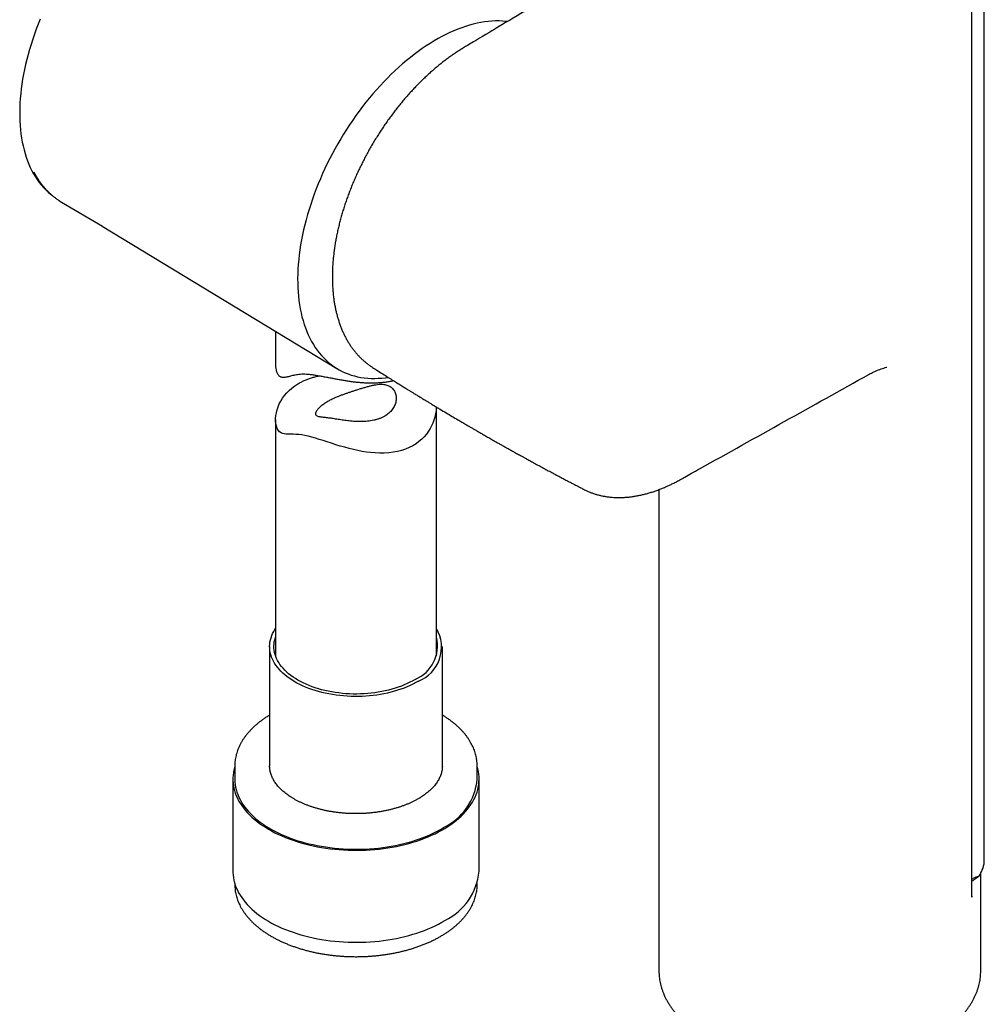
# Model space of a CAD drawing. Header units: millimetres. Extents: x 8 to 1128, y 12 to 2387.
# Tile 6 of 91: x 766 to 856, y 572 to 664. Entities that reach past the tile are written whole.
import ezdxf

# ---------------------------------------------------------------- set-up
doc = ezdxf.new("R2010")
doc.units = ezdxf.units.MM

msp = doc.modelspace()

# ---------------------------------------------------------------- linework, layer by layer
at = {"color": 7, "linetype": 'Continuous', "lineweight": 30}
for p, q in [((855.752, 585.255), (855.752, 668.265)), ((854.577, 581.819), (854.577, 666.349)), ((769.545, 646.686), (769.729, 646.573)), ((769.729, 646.573), (773.533, 644.322)), ((773.506, 644.338), (795.407, 631.063)), ((789.677, 634.536), (789.677, 631.466)), ((846.678, 631.194), (846.667, 631.192)), ((804.677, 604.289), (804.677, 627.478)), ((789.677, 626.288), (789.677, 604.289)), ((818.381, 619.826), (818.377, 619.828)), ((825.419, 619.787), (825.419, 574.962)), ((789.127, 605.159), (789.127, 594.036)), ((805.227, 594.028), (805.227, 605.159)), ((785.877, 594.036), (785.877, 592.811)), ((789.127, 594.042), (789.127, 594.036)), ((805.227, 594.036), (805.227, 594.043)), ((808.477, 592.811), (808.477, 594.036)), ((808.477, 594.036), (808.477, 594.025)), ((785.702, 592.811), (785.702, 584.237)), ((808.652, 584.237), (808.652, 592.811)), ((854.577, 583.509), (854.697, 583.564)), ((855.419, 574.962), (855.419, 584.105)), ((785.877, 583.085), (785.877, 583.012)), ((785.877, 583.019), (785.877, 583.012)), ((808.477, 583.012), (808.477, 583.085)), ((854.575, 581.906), (854.577, 581.82)), ((825.419, 574.962), (825.421, 574.799))]:
    msp.add_line(p, q, dxfattribs=at)
at = {"color": 7, "linetype": 'Continuous', "lineweight": 30, "flags": 128}
for points in [[(767.742, 663.607), (767.553, 663.14), (767.373, 662.671), (767.202, 662.202), (767.04, 661.733), (766.888, 661.264), (766.746, 660.795), (766.614, 660.328), (766.492, 659.862), (766.379, 659.398), (766.277, 658.936), (766.185, 658.477), (766.104, 658.021), (766.032, 657.568), (765.972, 657.12), (765.921, 656.675), (765.881, 656.235), (765.852, 655.799), (765.834, 655.37), (765.826, 654.945), (765.828, 654.527), (765.842, 654.115), (765.866, 653.71), (765.9, 653.312), (765.945, 652.922), (766.001, 652.539), (766.067, 652.165), (766.143, 651.798), (766.23, 651.441), (766.327, 651.092), (766.434, 650.753), (766.552, 650.424), (766.679, 650.104), (766.816, 649.795), (766.963, 649.496), (767.12, 649.208), (767.286, 648.93), (767.462, 648.664), (767.646, 648.409), (767.84, 648.166), (768.043, 647.935), (768.254, 647.716), (768.474, 647.509), (768.703, 647.314), (768.88, 647.176)], [(811.302, 663.394), (811.167, 663.408), (810.845, 663.434), (810.518, 663.445), (810.187, 663.443), (809.85, 663.427), (809.51, 663.398), (809.165, 663.354), (808.817, 663.297), (808.465, 663.227), (808.11, 663.143), (807.752, 663.046), (807.392, 662.935), (807.03, 662.811), (806.665, 662.673), (806.299, 662.523), (805.931, 662.36), (805.562, 662.184), (805.193, 661.995), (804.823, 661.794), (804.453, 661.58), (804.083, 661.354), (803.714, 661.117), (803.345, 660.867), (802.978, 660.606), (802.611, 660.333), (802.247, 660.05), (801.884, 659.755), (801.524, 659.45), (801.166, 659.134), (800.811, 658.808), (800.459, 658.473), (800.111, 658.127), (799.766, 657.773), (799.426, 657.409), (799.09, 657.037), (798.758, 656.656), (798.431, 656.267), (798.109, 655.87), (797.793, 655.466), (797.482, 655.055), (797.177, 654.636), (796.878, 654.212), (796.586, 653.781), (796.3, 653.345), (796.021, 652.903), (795.75, 652.456), (795.485, 652.004), (795.228, 651.548), (794.979, 651.089), (794.738, 650.625), (794.505, 650.159), (794.28, 649.69), (794.064, 649.218), (793.856, 648.745), (793.658, 648.269), (793.468, 647.793), (793.288, 647.316), (793.117, 646.838), (792.955, 646.36), (792.803, 645.883), (792.661, 645.407), (792.529, 644.931), (792.406, 644.457), (792.294, 643.985), (792.192, 643.516), (792.1, 643.049), (792.018, 642.585), (791.947, 642.124), (791.886, 641.668), (791.836, 641.215), (791.796, 640.768), (791.767, 640.325), (791.748, 639.887), (791.74, 639.455), (791.743, 639.03), (791.756, 638.61), (791.78, 638.198), (791.815, 637.792), (791.86, 637.394), (791.915, 637.004), (791.981, 636.621), (792.058, 636.247), (792.144, 635.882), (792.241, 635.526), (792.349, 635.179), (792.466, 634.841), (792.593, 634.513), (792.731, 634.196), (792.878, 633.889), (793.035, 633.592), (793.201, 633.307), (793.377, 633.032), (793.562, 632.769), (793.756, 632.517), (793.959, 632.277), (794.171, 632.049), (794.391, 631.833), (794.62, 631.63), (794.857, 631.439), (795.103, 631.26), (795.356, 631.094), (795.617, 630.942), (795.885, 630.802), (796.16, 630.676), (796.442, 630.562), (796.731, 630.462), (797.027, 630.376), (797.329, 630.303), (797.637, 630.244), (797.95, 630.198), (798.269, 630.166), (798.594, 630.148), (798.923, 630.143), (799.257, 630.152), (799.596, 630.175), (799.938, 630.211), (800.17, 630.243)], [(804.67, 627.482), (804.67, 627.463), (804.639, 627.123), (804.593, 626.832), (804.528, 626.544), (804.445, 626.261), (804.344, 625.987), (804.225, 625.719), (804.091, 625.466), (803.94, 625.222), (803.75, 624.96), (803.538, 624.711), (803.305, 624.477), (803.05, 624.259), (802.775, 624.058), (802.48, 623.877), (802.139, 623.702), (801.786, 623.555), (801.414, 623.432), (801.04, 623.337), (800.651, 623.264), (800.236, 623.214), (799.818, 623.187), (799.391, 623.183), (798.971, 623.2), (798.545, 623.236), (798.148, 623.285), (797.747, 623.349), (797.344, 623.426), (796.938, 623.515), (796.531, 623.616), (796.124, 623.725), (795.705, 623.847), (795.296, 623.971), (794.889, 624.1), (794.501, 624.225), (794.117, 624.349), (793.754, 624.464), (793.399, 624.573), (793.053, 624.673), (792.719, 624.76), (792.408, 624.83), (792.114, 624.883), (791.838, 624.917), (791.581, 624.934), (791.365, 624.941), (791.163, 624.943), (790.973, 624.945), (790.796, 624.95), (790.628, 624.963), (790.472, 624.988), (790.326, 625.028), (790.191, 625.087), (790.054, 625.183), (789.934, 625.314), (789.834, 625.483), (789.757, 625.686), (789.706, 625.908), (789.68, 626.152), (789.68, 626.413), (789.705, 626.686), (789.752, 626.951), (789.822, 627.221), (789.915, 627.492), (790.03, 627.762), (790.169, 628.029), (790.33, 628.29), (790.514, 628.544), (790.72, 628.789), (790.948, 629.022), (791.198, 629.243), (791.47, 629.449), (791.761, 629.639), (791.761, 629.639)], [(802.99, 601.944), (802.743, 601.802), (802.486, 601.666), (802.219, 601.537), (801.942, 601.414), (801.657, 601.298), (801.363, 601.19), (801.061, 601.089), (800.752, 600.996), (800.436, 600.91), (800.114, 600.833), (799.787, 600.763), (799.454, 600.702), (799.118, 600.649), (798.777, 600.605), (798.434, 600.569), (798.088, 600.542), (797.741, 600.524), (797.393, 600.514), (797.044, 600.513), (796.695, 600.521), (796.348, 600.537), (796.002, 600.562), (795.658, 600.596), (795.317, 600.638), (794.979, 600.689), (794.646, 600.748), (794.317, 600.815), (793.994, 600.891), (793.677, 600.975), (793.366, 601.066), (793.062, 601.165), (792.766, 601.272), (792.479, 601.386), (792.2, 601.507), (791.931, 601.635), (791.671, 601.769), (791.422, 601.91), (791.183, 602.057), (790.956, 602.21), (790.741, 602.368), (790.537, 602.532), (790.346, 602.7), (790.168, 602.873), (790.003, 603.051), (789.852, 603.232), (789.714, 603.417), (789.59, 603.605), (789.481, 603.797), (789.386, 603.99), (789.305, 604.186), (789.24, 604.384), (789.189, 604.583), (789.153, 604.784), (789.133, 604.985), (789.127, 605.186), (789.137, 605.387), (789.161, 605.588), (789.201, 605.788), (789.256, 605.987), (789.325, 606.184), (789.409, 606.38), (789.508, 606.573), (789.622, 606.763), (789.677, 606.848)], [(802.701, 602.104), (802.461, 601.966), (802.211, 601.834), (801.952, 601.709), (801.683, 601.59), (801.405, 601.479), (801.119, 601.375), (800.825, 601.278), (800.524, 601.188), (800.216, 601.107), (799.903, 601.033), (799.584, 600.967), (799.26, 600.91), (798.933, 600.861), (798.602, 600.82), (798.268, 600.788), (797.932, 600.765), (797.594, 600.75), (797.256, 600.743), (796.918, 600.746), (796.58, 600.757), (796.243, 600.776), (795.908, 600.804), (795.575, 600.841), (795.246, 600.886), (794.921, 600.94), (794.599, 601.001), (794.283, 601.071), (793.973, 601.149), (793.669, 601.235), (793.372, 601.328), (793.082, 601.429), (792.8, 601.538), (792.527, 601.653), (792.263, 601.775), (792.008, 601.904), (791.764, 602.039), (791.53, 602.18), (791.307, 602.327), (791.096, 602.48), (790.897, 602.638), (790.709, 602.801), (790.535, 602.968), (790.374, 603.14), (790.226, 603.316), (790.091, 603.495), (789.971, 603.678), (789.864, 603.863), (789.772, 604.051), (789.694, 604.241), (789.631, 604.433), (789.583, 604.627), (789.549, 604.821), (789.531, 605.016), (789.528, 605.212), (789.539, 605.407), (789.565, 605.602), (789.607, 605.796), (789.663, 605.988), (789.677, 606.03)], [(785.877, 593.963), (785.857, 593.897), (785.797, 593.659), (785.751, 593.42), (785.72, 593.18), (785.704, 592.94), (785.704, 592.699), (785.718, 592.459), (785.748, 592.219), (785.793, 591.98), (785.852, 591.742), (785.927, 591.505), (786.017, 591.27), (786.121, 591.037), (786.24, 590.806), (786.373, 590.578), (786.521, 590.353), (786.682, 590.132), (786.858, 589.914), (787.047, 589.699), (787.249, 589.489), (787.465, 589.283), (787.693, 589.082), (787.934, 588.885), (788.187, 588.694), (788.452, 588.508), (788.728, 588.328), (789.016, 588.154), (789.314, 587.986), (789.623, 587.825), (789.941, 587.669), (790.269, 587.521), (790.607, 587.38), (790.953, 587.246), (791.307, 587.119), (791.669, 587), (792.038, 586.888), (792.414, 586.784), (792.796, 586.688), (793.184, 586.6), (793.577, 586.521), (793.975, 586.45), (794.377, 586.387), (794.783, 586.332), (795.192, 586.286), (795.604, 586.249), (796.018, 586.22), (796.433, 586.2), (796.849, 586.189), (797.266, 586.187), (797.683, 586.193), (798.099, 586.208), (798.513, 586.232), (798.926, 586.264), (799.337, 586.305), (799.745, 586.354), (800.149, 586.413), (800.55, 586.479), (800.946, 586.554), (801.337, 586.637), (801.722, 586.728), (802.102, 586.828), (802.475, 586.935), (802.841, 587.05), (803.2, 587.172), (803.55, 587.302), (803.893, 587.439), (804.226, 587.584), (804.55, 587.735), (804.865, 587.893), (805.169, 588.057), (805.463, 588.228)], [(805.463, 588.228), (805.746, 588.405), (806.017, 588.587), (806.277, 588.775), (806.525, 588.969), (806.76, 589.167), (806.983, 589.37), (807.193, 589.578), (807.39, 589.79), (807.573, 590.006), (807.743, 590.226), (807.898, 590.449), (808.04, 590.676), (808.167, 590.905), (808.279, 591.136), (808.377, 591.37), (808.461, 591.606), (808.529, 591.843), (808.582, 592.082), (808.621, 592.321), (808.644, 592.562), (808.652, 592.802), (808.645, 593.043), (808.623, 593.283), (808.586, 593.523), (808.533, 593.761), (808.477, 593.963)], [(785.877, 592.811), (785.877, 592.79), (785.886, 592.552), (785.91, 592.314), (785.949, 592.077), (786.003, 591.841), (786.071, 591.606), (786.155, 591.373), (786.253, 591.141), (786.366, 590.912), (786.494, 590.685), (786.635, 590.461), (786.791, 590.241), (786.96, 590.024), (787.144, 589.81), (787.34, 589.6), (787.55, 589.395), (787.772, 589.194), (788.007, 588.999), (788.255, 588.808), (788.514, 588.622), (788.785, 588.443), (789.067, 588.268), (789.359, 588.101), (789.663, 587.939), (789.976, 587.784), (790.299, 587.635), (790.631, 587.494), (790.971, 587.359), (791.321, 587.232), (791.677, 587.112), (792.042, 587), (792.413, 586.896), (792.79, 586.799), (793.173, 586.711), (793.562, 586.63), (793.955, 586.558), (794.353, 586.494), (794.754, 586.439), (795.159, 586.392), (795.567, 586.354), (795.976, 586.324), (796.387, 586.303), (796.8, 586.291), (797.212, 586.288), (797.625, 586.293), (798.037, 586.306), (798.448, 586.329), (798.857, 586.36), (799.264, 586.4), (799.668, 586.448), (800.069, 586.505), (800.466, 586.57), (800.859, 586.643), (801.247, 586.725), (801.629, 586.815), (802.005, 586.913), (802.375, 587.019), (802.738, 587.132), (803.094, 587.253), (803.441, 587.382), (803.781, 587.517), (804.111, 587.66), (804.432, 587.81), (804.744, 587.966), (805.045, 588.129), (805.336, 588.298)], [(785.702, 584.237), (785.704, 584.126), (785.718, 583.885), (785.748, 583.645), (785.793, 583.406), (785.852, 583.168), (785.927, 582.931), (786.017, 582.696), (786.121, 582.463), (786.24, 582.233), (786.373, 582.005), (786.521, 581.78), (786.682, 581.558), (786.858, 581.34), (787.047, 581.125), (787.249, 580.915), (787.465, 580.709), (787.693, 580.508), (787.934, 580.312), (788.187, 580.12), (788.452, 579.935), (788.728, 579.755), (789.016, 579.58), (789.314, 579.412), (789.623, 579.251), (789.941, 579.096), (790.269, 578.947), (790.607, 578.806), (790.953, 578.672), (791.307, 578.545), (791.669, 578.426), (792.038, 578.314), (792.414, 578.21), (792.796, 578.115), (793.184, 578.027), (793.577, 577.947), (793.975, 577.876), (794.377, 577.813), (794.783, 577.759), (795.192, 577.713), (795.604, 577.675), (796.018, 577.647), (796.433, 577.627), (796.849, 577.615), (797.266, 577.613), (797.683, 577.619), (798.099, 577.634), (798.513, 577.658), (798.926, 577.69), (799.337, 577.731), (799.745, 577.781), (800.149, 577.839), (800.55, 577.905), (800.946, 577.98), (801.337, 578.063), (801.722, 578.155), (802.102, 578.254), (802.475, 578.361), (802.841, 578.476), (803.2, 578.599), (803.55, 578.729), (803.893, 578.866), (804.226, 579.01), (804.55, 579.161), (804.865, 579.319), (805.169, 579.484), (805.463, 579.654)]]:
    msp.add_lwpolyline(points, dxfattribs=at)
at = {"color": 7, "linetype": 'Continuous', "lineweight": 30}
for centre, radius, start, end in [((801.75, 605.113), 3.403, 291.36964, 30.65068), ((801.374, 605.232), 3.398, 292.98262, 13.57408), ((802.929, 593.322), 5.572, 295.59957, 354.73159), ((803.035, 584.745), 5.639, 295.49381, 354.83735)]:
    msp.add_arc(centre, radius, start, end, dxfattribs=at)
for centre, major_axis, ratio, start_param, end_param in [((850.752, 578.32), (4.882, 5.338), 0.201946, 0.255428, 0.444215), ((859.966, 592.799), (15.004, 12.862), 0.218443, 4.195432, 4.210004)]:
    msp.add_ellipse(centre, major_axis=major_axis, ratio=ratio, start_param=start_param, end_param=end_param, dxfattribs=at)
for points, knots in [([(824.518, 671.285), (821.721, 669.613), (817.02, 666.804), (811.555, 663.542), (808.705, 661.836), (807.634, 661.199), (807.209, 660.943), (806.858, 660.725), (806.536, 660.519), (806.226, 660.311), (805.914, 660.092), (805.587, 659.851), (805.249, 659.593), (804.904, 659.317), (804.561, 659.032), (804.222, 658.739), (803.886, 658.437), (803.554, 658.126), (803.224, 657.807), (802.898, 657.479), (802.576, 657.143), (802.258, 656.8), (801.945, 656.448), (801.635, 656.09), (801.33, 655.724), (801.029, 655.35), (800.732, 654.968), (800.441, 654.582), (800.156, 654.189), (799.876, 653.792), (799.602, 653.388), (799.334, 652.979), (799.073, 652.566), (798.818, 652.148), (798.57, 651.726), (798.33, 651.302), (798.097, 650.874), (797.871, 650.442), (797.651, 650.007), (797.439, 649.568), (797.235, 649.127), (797.039, 648.684), (796.85, 648.239), (796.669, 647.791), (796.497, 647.343), (796.333, 646.893), (796.178, 646.444), (796.032, 645.995), (795.896, 645.548), (795.769, 645.103), (795.65, 644.657), (795.541, 644.212), (795.441, 643.769), (795.351, 643.328), (795.269, 642.888), (795.197, 642.448), (795.135, 642.012), (795.083, 641.578), (795.04, 641.146), (795.008, 640.72), (794.985, 640.299), (794.973, 639.883), (794.971, 639.471), (794.978, 639.064), (794.996, 638.665), (795.025, 638.272), (795.063, 637.884), (795.111, 637.501), (795.17, 637.123), (795.239, 636.751), (795.318, 636.386), (795.408, 636.028), (795.507, 635.679), (795.617, 635.337), (795.736, 635.005), (795.864, 634.683), (796.003, 634.371), (796.15, 634.069), (796.306, 633.778), (796.472, 633.495), (796.647, 633.222), (796.831, 632.959), (797.024, 632.707), (797.224, 632.466), (797.432, 632.236), (797.649, 632.017), (797.873, 631.809), (798.105, 631.612), (798.344, 631.427), (798.547, 631.282), (798.673, 631.203), (798.714, 631.177)], [0, 0, 0, 0, 0.1833292, 0.3081001, 0.3582565, 0.3700248, 0.3783931, 0.385933, 0.3927911, 0.3991675, 0.4059834, 0.4129572, 0.4205173, 0.4280889, 0.4356561, 0.443201, 0.4507077, 0.4582132, 0.4657311, 0.4732326, 0.480726, 0.4882197, 0.4957207, 0.5031974, 0.5106911, 0.5182122, 0.5257439, 0.5332649, 0.5407551, 0.5482419, 0.5557663, 0.5632725, 0.5707691, 0.5782646, 0.5857673, 0.5932341, 0.6006748, 0.6081551, 0.6156584, 0.6231676, 0.6306591, 0.6381435, 0.6456861, 0.653216, 0.6607414, 0.6682704, 0.6758109, 0.6833493, 0.6907996, 0.6982897, 0.7058029, 0.7133227, 0.7208256, 0.7282895, 0.7358599, 0.7434225, 0.750985, 0.7585538, 0.7661378, 0.77376, 0.7812709, 0.7888144, 0.7963732, 0.8039277, 0.8114567, 0.818906, 0.8264357, 0.8339869, 0.841554, 0.8491309, 0.8567113, 0.8642865, 0.8718496, 0.8793935, 0.8869113, 0.894396, 0.9018411, 0.909242, 0.916576, 0.9239385, 0.9313122, 0.9386752, 0.9460077, 0.953284, 0.960514, 0.9677717, 0.9749921, 0.9821858, 0.989364, 0.9965492, 1, 1, 1, 1]), ([(767.144, 649.395), (767.185, 649.317), (767.275, 649.145), (767.425, 648.888), (767.594, 648.623), (767.771, 648.369), (767.957, 648.125), (768.15, 647.892), (768.352, 647.67), (768.562, 647.459), (768.779, 647.259), (769.004, 647.071), (769.236, 646.895), (769.413, 646.769), (769.515, 646.706), (769.535, 646.694)], [0, 0, 0, 0, 0.0679478, 0.1517021, 0.2352977, 0.3187261, 0.401982, 0.4850638, 0.5679741, 0.6507197, 0.7333121, 0.8157675, 0.8981061, 0.9803519, 1, 1, 1, 1]), ([(789.678, 631.466), (789.68, 631.379), (789.684, 631.198), (789.72, 630.971), (789.771, 630.778), (789.832, 630.625), (789.908, 630.496), (789.995, 630.394), (790.094, 630.322), (790.2, 630.276), (790.315, 630.252), (790.445, 630.248), (790.589, 630.262), (790.75, 630.292), (790.921, 630.334), (791.103, 630.383), (791.298, 630.434), (791.507, 630.483), (791.733, 630.524), (791.983, 630.554), (792.262, 630.564), (792.572, 630.553), (792.907, 630.523), (793.262, 630.476), (793.633, 630.416), (794.018, 630.346), (794.418, 630.268), (794.811, 630.191), (795.196, 630.117), (795.568, 630.047), (795.945, 629.981), (796.326, 629.919), (796.711, 629.864), (797.096, 629.817), (797.482, 629.778), (797.868, 629.75), (798.252, 629.732), (798.636, 629.726), (799.016, 629.733), (799.403, 629.753), (799.793, 629.789), (800.186, 629.844), (800.477, 629.894), (800.634, 629.931), (800.666, 629.939)], [0, 0, 0, 0, 0.025368, 0.053089, 0.073691, 0.094415, 0.115288, 0.136332, 0.156913, 0.177636, 0.198469, 0.219383, 0.243818, 0.268339, 0.292901, 0.317555, 0.342238, 0.367022, 0.391865, 0.416828, 0.443151, 0.469683, 0.49644, 0.523421, 0.549697, 0.576158, 0.60279, 0.629576, 0.652952, 0.67643, 0.699985, 0.723649, 0.747381, 0.771195, 0.794968, 0.818821, 0.842737, 0.866748, 0.890822, 0.914976, 0.940955, 0.967042, 0.993216, 1, 1, 1, 1]), ([(798.714, 631.175), (798.855, 631.085), (799.176, 630.88), (799.667, 630.568), (800.171, 630.25), (800.635, 629.958), (801.059, 629.693), (801.442, 629.455), (801.785, 629.242), (802.087, 629.055), (802.348, 628.894), (802.56, 628.764), (802.729, 628.66), (802.863, 628.578), (802.975, 628.51), (803.065, 628.455), (803.143, 628.407), (803.232, 628.353), (803.348, 628.282), (803.502, 628.188), (803.688, 628.075), (803.908, 627.942), (804.161, 627.789), (804.438, 627.622), (804.725, 627.449), (805.11, 627.219), (805.58, 626.938), (806.131, 626.611), (806.616, 626.325), (807.032, 626.081), (807.376, 625.879), (807.684, 625.7), (807.966, 625.536), (808.238, 625.379), (808.519, 625.217), (808.827, 625.039), (809.17, 624.842), (809.549, 624.626), (809.955, 624.394), (810.331, 624.181), (810.673, 623.989), (810.973, 623.819), (811.286, 623.644), (811.608, 623.464), (811.898, 623.303), (812.141, 623.168), (812.329, 623.064), (812.491, 622.974), (812.629, 622.898), (812.744, 622.834), (812.852, 622.775), (812.971, 622.71), (813.114, 622.631), (813.283, 622.538), (813.476, 622.433), (813.687, 622.317), (813.979, 622.158), (814.345, 621.96), (814.78, 621.725), (815.217, 621.489), (815.654, 621.256), (816.08, 621.029), (816.415, 620.851), (816.659, 620.722), (816.821, 620.636), (816.978, 620.554), (817.128, 620.475), (817.279, 620.396), (817.454, 620.304), (817.667, 620.193), (817.929, 620.056), (818.169, 619.931), (818.322, 619.852), (818.375, 619.825)], [0, 0, 0, 0, 0.022053, 0.050451, 0.076722, 0.100866, 0.122883, 0.142772, 0.160534, 0.176168, 0.189675, 0.201053, 0.209062, 0.215952, 0.221723, 0.226374, 0.229929, 0.233854, 0.240053, 0.247963, 0.257584, 0.268916, 0.28196, 0.296654, 0.311604, 0.326232, 0.355835, 0.384022, 0.410791, 0.430198, 0.447804, 0.463451, 0.477226, 0.490861, 0.505031, 0.520005, 0.537947, 0.557163, 0.577681, 0.599672, 0.614263, 0.629448, 0.645226, 0.661598, 0.678252, 0.68896, 0.698398, 0.706569, 0.713471, 0.719104, 0.723987, 0.729701, 0.737072, 0.74558, 0.755226, 0.76601, 0.777444, 0.799161, 0.820954, 0.842822, 0.864764, 0.886351, 0.90647, 0.914839, 0.922913, 0.930692, 0.938175, 0.945365, 0.953186, 0.964218, 0.977213, 0.992172, 1, 1, 1, 1]), ([(844.989, 630.518), (844.996, 630.522), (845.076, 630.568), (845.228, 630.646), (845.446, 630.753), (845.668, 630.852), (845.901, 630.947), (846.144, 631.035), (846.392, 631.115), (846.571, 631.168), (846.667, 631.192), (846.678, 631.195)], [0, 0, 0, 0, 0.011048, 0.13955, 0.262046, 0.390482, 0.530018, 0.674138, 0.823531, 0.978764, 1, 1, 1, 1]), ([(791.761, 629.639), (791.858, 629.694), (792.05, 629.805), (792.359, 629.952), (792.682, 630.083), (793.021, 630.199), (793.373, 630.297), (793.628, 630.36), (793.768, 630.385), (793.782, 630.388)], [0, 0, 0, 0, 0.1617906, 0.3241292, 0.4873201, 0.6510576, 0.8155818, 0.9806389, 1, 1, 1, 1]), ([(818.38, 619.823), (818.441, 619.792), (818.591, 619.715), (818.835, 619.606), (819.112, 619.496), (819.396, 619.397), (819.686, 619.311), (819.982, 619.236), (820.285, 619.174), (820.592, 619.124), (820.905, 619.086), (821.224, 619.061), (821.547, 619.048), (821.873, 619.049), (822.201, 619.061), (822.533, 619.087), (822.869, 619.125), (823.209, 619.175), (823.553, 619.239), (823.9, 619.315), (824.25, 619.404), (824.604, 619.505), (824.959, 619.619), (825.317, 619.746), (825.676, 619.884), (826.014, 620.026), (826.332, 620.167), (826.648, 620.319), (826.995, 620.495), (827.398, 620.711), (827.894, 620.986), (828.505, 621.329), (834.227, 624.514), (839.733, 627.586), (844.99, 630.518)], [0, 0, 0, 0, 0.008517, 0.020767, 0.033027, 0.045316, 0.057655, 0.070066, 0.082593, 0.095017, 0.107602, 0.120245, 0.13291, 0.145549, 0.158118, 0.170739, 0.183428, 0.196168, 0.20897, 0.221845, 0.234809, 0.247722, 0.26077, 0.273849, 0.286919, 0.299941, 0.31069, 0.321412, 0.334215, 0.348502, 0.36552, 0.388804, 0.416515, 1, 1, 1, 1]), ([(794.469, 627.968), (794.397, 627.924), (794.259, 627.837), (794.078, 627.706), (793.925, 627.582), (793.788, 627.455), (793.672, 627.332), (793.576, 627.21), (793.507, 627.101), (793.459, 627.003), (793.431, 626.913), (793.424, 626.833), (793.436, 626.763), (793.47, 626.699), (793.533, 626.643), (793.629, 626.597), (793.755, 626.563), (793.901, 626.539), (794.063, 626.52), (794.235, 626.502), (794.431, 626.482), (794.637, 626.457), (794.847, 626.428), (795.057, 626.396), (795.281, 626.361), (795.516, 626.324), (795.761, 626.287), (796.014, 626.25), (796.274, 626.215), (796.542, 626.183), (796.817, 626.156), (797.096, 626.136), (797.376, 626.123), (797.664, 626.12), (797.956, 626.129), (798.253, 626.151), (798.544, 626.188), (798.83, 626.241), (799.105, 626.311), (799.369, 626.398), (799.62, 626.504), (799.852, 626.625), (800.062, 626.761), (800.25, 626.909), (800.419, 627.072), (800.565, 627.246), (800.686, 627.428), (800.784, 627.617), (800.858, 627.813), (800.906, 628.013), (800.929, 628.214), (800.926, 628.413), (800.896, 628.609), (800.84, 628.795), (800.758, 628.967), (800.654, 629.122), (800.525, 629.261), (800.379, 629.376), (800.22, 629.466), (800.054, 629.531), (799.875, 629.577), (799.671, 629.604), (799.439, 629.606), (799.178, 629.584), (798.904, 629.54), (798.618, 629.478), (798.32, 629.402), (798.009, 629.314), (797.684, 629.217), (797.36, 629.116), (797.053, 629.018), (796.765, 628.925), (796.488, 628.832), (796.201, 628.733), (795.917, 628.632), (795.637, 628.526), (795.376, 628.42), (795.148, 628.321), (794.893, 628.202), (794.671, 628.087), (794.52, 627.998), (794.469, 627.968)], [0, 0, 0, 0, 0.013104, 0.025234, 0.037365, 0.04848, 0.061588, 0.073732, 0.085875, 0.097009, 0.10881, 0.120728, 0.132647, 0.144676, 0.160085, 0.175612, 0.191471, 0.207435, 0.220667, 0.234048, 0.247512, 0.261165, 0.272119, 0.28319, 0.294261, 0.305458, 0.316407, 0.32747, 0.338535, 0.349709, 0.361076, 0.372548, 0.384021, 0.395595, 0.408079, 0.420562, 0.433299, 0.446035, 0.458914, 0.471792, 0.484862, 0.498132, 0.510722, 0.523313, 0.536084, 0.549043, 0.561603, 0.574163, 0.586983, 0.599803, 0.612665, 0.625526, 0.638578, 0.651833, 0.664373, 0.676912, 0.689669, 0.702661, 0.713964, 0.7254, 0.736837, 0.748404, 0.762634, 0.77708, 0.791621, 0.806349, 0.821061, 0.835859, 0.850949, 0.866155, 0.879481, 0.891526, 0.90357, 0.915451, 0.928789, 0.940864, 0.95294, 0.964857, 0.973596, 0.991163, 1, 1, 1, 1]), ([(789.127, 598.78), (789.115, 598.773), (789.009, 598.711), (788.818, 598.589), (788.557, 598.413), (788.307, 598.232), (788.067, 598.045), (787.838, 597.853), (787.621, 597.655), (787.415, 597.454), (787.221, 597.247), (787.04, 597.037), (786.871, 596.822), (786.714, 596.604), (786.571, 596.383), (786.44, 596.159), (786.323, 595.932), (786.22, 595.703), (786.13, 595.472), (786.053, 595.24), (785.99, 595.006), (785.941, 594.772), (785.905, 594.537), (785.884, 594.301), (785.875, 594.134), (785.878, 594.045), (785.878, 594.034)], [0, 0, 0, 0, 0.006092, 0.05175, 0.097415, 0.143076, 0.188727, 0.234357, 0.279954, 0.325506, 0.370997, 0.41641, 0.461728, 0.506933, 0.552008, 0.596936, 0.641705, 0.686305, 0.730733, 0.774989, 0.819082, 0.863025, 0.90684, 0.950552, 0.994192, 1, 1, 1, 1]), ([(808.475, 594.024), (808.476, 594.051), (808.478, 594.155), (808.467, 594.339), (808.444, 594.574), (808.406, 594.808), (808.355, 595.041), (808.291, 595.272), (808.213, 595.503), (808.122, 595.731), (808.018, 595.958), (807.901, 596.182), (807.77, 596.404), (807.627, 596.624), (807.47, 596.84), (807.301, 597.052), (807.12, 597.261), (806.926, 597.466), (806.721, 597.667), (806.504, 597.863), (806.275, 598.054), (806.036, 598.24), (805.786, 598.421), (805.524, 598.596), (805.338, 598.716), (805.236, 598.776), (805.227, 598.781)], [0, 0, 0, 0, 0.014721, 0.058232, 0.101745, 0.145292, 0.188906, 0.232617, 0.276451, 0.320428, 0.364561, 0.408859, 0.453324, 0.497951, 0.542733, 0.587657, 0.632708, 0.67787, 0.723127, 0.768461, 0.813856, 0.859299, 0.904776, 0.950275, 0.995788, 1, 1, 1, 1]), ([(803.093, 591.049), (803.054, 591.026), (802.941, 590.959), (802.746, 590.851), (802.505, 590.728), (802.255, 590.609), (801.997, 590.497), (801.73, 590.39), (801.456, 590.289), (801.174, 590.195), (800.885, 590.107), (800.59, 590.025), (800.289, 589.95), (799.983, 589.882), (799.671, 589.821), (799.356, 589.767), (799.036, 589.721), (798.714, 589.682), (798.389, 589.65), (798.061, 589.626), (797.732, 589.609), (797.402, 589.6), (797.072, 589.599), (796.742, 589.605), (796.413, 589.619), (796.085, 589.64), (795.759, 589.669), (795.435, 589.706), (795.114, 589.75), (794.797, 589.801), (794.484, 589.859), (794.176, 589.925), (793.873, 589.997), (793.575, 590.076), (793.284, 590.162), (793, 590.254), (792.722, 590.353), (792.453, 590.458), (792.191, 590.568), (791.938, 590.684), (791.694, 590.806), (791.46, 590.932), (791.235, 591.064), (791.02, 591.199), (790.816, 591.34), (790.622, 591.484), (790.439, 591.631), (790.268, 591.783), (790.108, 591.937), (789.96, 592.094), (789.823, 592.253), (789.698, 592.415), (789.586, 592.579), (789.485, 592.745), (789.396, 592.913), (789.32, 593.082), (789.256, 593.253), (789.204, 593.426), (789.165, 593.6), (789.14, 593.775), (789.127, 593.922), (789.128, 594.011), (789.129, 594.041)], [0, 0, 0, 0, 0.008785, 0.025561, 0.042346, 0.059138, 0.075941, 0.092753, 0.109577, 0.126411, 0.143256, 0.160111, 0.176976, 0.193851, 0.210733, 0.227624, 0.24452, 0.261423, 0.278331, 0.295243, 0.312157, 0.329074, 0.345992, 0.36291, 0.379827, 0.396743, 0.413655, 0.430563, 0.447466, 0.464364, 0.481254, 0.498137, 0.515012, 0.531877, 0.548732, 0.565576, 0.582408, 0.599228, 0.616036, 0.632832, 0.649615, 0.666388, 0.68315, 0.699903, 0.716651, 0.733397, 0.750144, 0.766898, 0.783665, 0.800456, 0.817281, 0.834153, 0.851088, 0.868105, 0.885221, 0.902459, 0.919835, 0.937366, 0.955058, 0.972907, 0.990891, 1, 1, 1, 1]), ([(805.226, 594.042), (805.226, 594.033), (805.229, 593.964), (805.22, 593.836), (805.199, 593.658), (805.163, 593.481), (805.115, 593.304), (805.053, 593.13), (804.979, 592.957), (804.892, 592.786), (804.792, 592.617), (804.681, 592.45), (804.557, 592.286), (804.422, 592.125), (804.275, 591.966), (804.116, 591.81), (803.946, 591.658), (803.765, 591.509), (803.572, 591.364), (803.369, 591.223), (803.207, 591.119), (803.113, 591.062), (803.093, 591.049)], [0, 0, 0, 0, 0.0091872, 0.065987, 0.1227635, 0.1793066, 0.2354701, 0.2911637, 0.3463537, 0.4010515, 0.4552989, 0.5091534, 0.5626785, 0.6159366, 0.6689849, 0.721874, 0.7746468, 0.8273392, 0.8799805, 0.932594, 0.985198, 1, 1, 1, 1]), ([(855.471, 584.215), (855.494, 584.258), (855.545, 584.352), (855.61, 584.503), (855.667, 584.666), (855.709, 584.83), (855.737, 584.995), (855.751, 585.137), (855.75, 585.223), (855.75, 585.254)], [0, 0, 0, 0, 0.1293113, 0.2891908, 0.4473015, 0.6037694, 0.7588286, 0.9128014, 1, 1, 1, 1]), ([(855.609, 584.57), (855.584, 584.498), (855.536, 584.354), (855.442, 584.143), (855.333, 583.935), (855.247, 583.801), (855.203, 583.734)], [0, 0, 0, 0, 0.247954, 0.496703, 0.747926, 1, 1, 1, 1]), ([(854.577, 583.303), (854.591, 583.311), (854.656, 583.351), (854.749, 583.412), (854.856, 583.485), (854.928, 583.538), (854.973, 583.576), (854.991, 583.592), (854.993, 583.594)], [0, 0, 0, 0, 0.106965, 0.484532, 0.676165, 0.866558, 0.98369, 1, 1, 1, 1]), ([(785.878, 583.02), (785.878, 582.995), (785.876, 582.891), (785.887, 582.709), (785.91, 582.474), (785.948, 582.24), (785.999, 582.007), (786.063, 581.776), (786.141, 581.545), (786.232, 581.317), (786.336, 581.09), (786.453, 580.866), (786.584, 580.644), (786.727, 580.424), (786.884, 580.208), (787.053, 579.996), (787.234, 579.787), (787.428, 579.582), (787.633, 579.381), (787.85, 579.185), (788.079, 578.994), (788.318, 578.808), (788.568, 578.627), (788.829, 578.451), (789.099, 578.282), (789.38, 578.118), (789.669, 577.96), (789.968, 577.809), (790.274, 577.664), (790.589, 577.525), (790.912, 577.393), (791.242, 577.268), (791.579, 577.15), (791.923, 577.039), (792.273, 576.936), (792.628, 576.839), (792.989, 576.75), (793.355, 576.668), (793.725, 576.594), (794.099, 576.528), (794.477, 576.469), (794.858, 576.418), (795.242, 576.375), (795.628, 576.339), (796.015, 576.312), (796.405, 576.292), (796.794, 576.28), (797.185, 576.276), (797.575, 576.28), (797.965, 576.292), (798.354, 576.312), (798.742, 576.34), (799.128, 576.376), (799.511, 576.42), (799.892, 576.471), (800.27, 576.53), (800.644, 576.597), (801.014, 576.671), (801.379, 576.753), (801.74, 576.843), (802.095, 576.939), (802.444, 577.043), (802.788, 577.155), (803.125, 577.273), (803.455, 577.398), (803.777, 577.53), (804.092, 577.669), (804.398, 577.814), (804.697, 577.966), (804.986, 578.124), (805.266, 578.289), (805.536, 578.459), (805.797, 578.635), (806.047, 578.816), (806.287, 579.003), (806.516, 579.195), (806.733, 579.393), (806.939, 579.594), (807.133, 579.801), (807.314, 580.011), (807.483, 580.226), (807.64, 580.444), (807.783, 580.665), (807.914, 580.889), (808.031, 581.116), (808.134, 581.345), (808.224, 581.576), (808.301, 581.808), (808.364, 582.042), (808.413, 582.276), (808.449, 582.511), (808.47, 582.747), (808.479, 582.921), (808.476, 583.016), (808.476, 583.033)], [0, 0, 0, 0, 0.003426, 0.014095, 0.024764, 0.035442, 0.046136, 0.056854, 0.067603, 0.078386, 0.089207, 0.100069, 0.110972, 0.121915, 0.132895, 0.143911, 0.154957, 0.166031, 0.177128, 0.188244, 0.199375, 0.210518, 0.221669, 0.232826, 0.243986, 0.255147, 0.266307, 0.277466, 0.288622, 0.299775, 0.310924, 0.322069, 0.333209, 0.344346, 0.355478, 0.366607, 0.377731, 0.388852, 0.399969, 0.411084, 0.422196, 0.433305, 0.444412, 0.455517, 0.466621, 0.477724, 0.488826, 0.499927, 0.511029, 0.522131, 0.533233, 0.544336, 0.555441, 0.566547, 0.577655, 0.588765, 0.599878, 0.610994, 0.622114, 0.633237, 0.644364, 0.655495, 0.666631, 0.677771, 0.688916, 0.700066, 0.711221, 0.722381, 0.733545, 0.744713, 0.755884, 0.767058, 0.778234, 0.789409, 0.800581, 0.811747, 0.822906, 0.834054, 0.845187, 0.856301, 0.867392, 0.878455, 0.889486, 0.900481, 0.911437, 0.922352, 0.933225, 0.944056, 0.954846, 0.965601, 0.976323, 0.987021, 0.997701, 1, 1, 1, 1]), ([(825.422, 574.788), (825.426, 574.701), (825.434, 574.525), (825.463, 574.261), (825.505, 573.994), (825.56, 573.727), (825.629, 573.462), (825.711, 573.199), (825.807, 572.937), (825.916, 572.676), (826.038, 572.418), (826.173, 572.161), (826.321, 571.908), (826.482, 571.657), (826.656, 571.409), (826.843, 571.164), (827.042, 570.923), (827.253, 570.685), (827.477, 570.452), (827.712, 570.222), (827.959, 569.997), (828.218, 569.777), (828.487, 569.562), (828.767, 569.352), (829.058, 569.147), (829.359, 568.947), (829.67, 568.753), (829.991, 568.565), (830.321, 568.383), (830.66, 568.207), (831.008, 568.037), (831.364, 567.873), (831.728, 567.716), (832.1, 567.566), (832.48, 567.422), (832.866, 567.286), (833.259, 567.156), (833.659, 567.033), (834.064, 566.918), (834.475, 566.809), (834.892, 566.708), (835.313, 566.615), (835.739, 566.529), (836.169, 566.45), (836.602, 566.379), (837.039, 566.316), (837.479, 566.26), (837.922, 566.213), (838.367, 566.173), (838.813, 566.14), (839.261, 566.116), (839.71, 566.1), (840.16, 566.091), (840.61, 566.091), (841.06, 566.098), (841.509, 566.113), (841.957, 566.136), (842.404, 566.167), (842.849, 566.206), (843.292, 566.253), (843.732, 566.307), (844.17, 566.369), (844.604, 566.439), (845.034, 566.516), (845.461, 566.601), (845.883, 566.694), (846.3, 566.794), (846.711, 566.901), (847.118, 567.015), (847.518, 567.137), (847.912, 567.266), (848.3, 567.401), (848.68, 567.544), (849.053, 567.693), (849.419, 567.849), (849.776, 568.012), (850.125, 568.181), (850.466, 568.356), (850.798, 568.537), (851.12, 568.725), (851.433, 568.918), (851.735, 569.117), (852.028, 569.321), (852.31, 569.531), (852.582, 569.746), (852.842, 569.966), (853.092, 570.191), (853.329, 570.42), (853.555, 570.654), (853.769, 570.892), (853.971, 571.134), (854.16, 571.379), (854.336, 571.628), (854.5, 571.88), (854.65, 572.135), (854.787, 572.393), (854.911, 572.652), (855.022, 572.914), (855.119, 573.178), (855.203, 573.443), (855.273, 573.709), (855.33, 573.976), (855.373, 574.244), (855.402, 574.512), (855.417, 574.753), (855.417, 574.905), (855.417, 574.966)], [0, 0, 0, 0, 0.009081, 0.018472, 0.02787, 0.037277, 0.0467, 0.056139, 0.0656, 0.075082, 0.084589, 0.094119, 0.103674, 0.113253, 0.122853, 0.132475, 0.142115, 0.151772, 0.161444, 0.171128, 0.180822, 0.190525, 0.200235, 0.209949, 0.219668, 0.229388, 0.23911, 0.248832, 0.258554, 0.268275, 0.277994, 0.287711, 0.297427, 0.30714, 0.31685, 0.326558, 0.336264, 0.345968, 0.355669, 0.365367, 0.375064, 0.384758, 0.394451, 0.404142, 0.413831, 0.423519, 0.433205, 0.44289, 0.452574, 0.462258, 0.471941, 0.481623, 0.491305, 0.500987, 0.510669, 0.520351, 0.530034, 0.539717, 0.5494, 0.559085, 0.56877, 0.578457, 0.588145, 0.597835, 0.607526, 0.61722, 0.626915, 0.636612, 0.646312, 0.656014, 0.665719, 0.675426, 0.685136, 0.694849, 0.704565, 0.714283, 0.724004, 0.733728, 0.743453, 0.753181, 0.76291, 0.77264, 0.78237, 0.792099, 0.801827, 0.811551, 0.821271, 0.830985, 0.84069, 0.850386, 0.860069, 0.869739, 0.879391, 0.889025, 0.898639, 0.908229, 0.917796, 0.927338, 0.936855, 0.946347, 0.955816, 0.965263, 0.974691, 0.984103, 0.993504, 1, 1, 1, 1])]:
    msp.add_open_spline(points, degree=3, knots=knots, dxfattribs=at)

doc.saveas('drawing.dxf')
